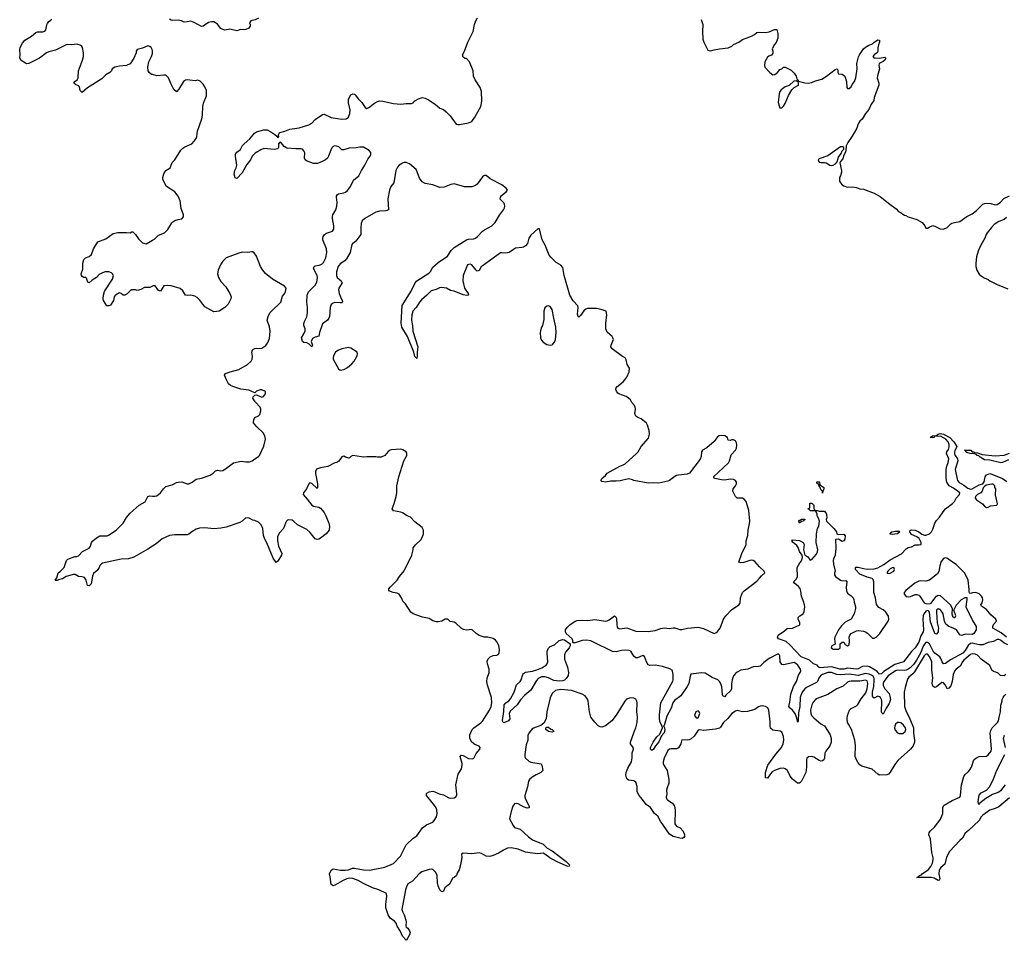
# Model space of a CAD drawing. Header units: inches. Extents: x 2323201 to 2563958, y 895391 to 1023096.
# Tile 171 of 196: x 2518509 to 2529571, y 983704 to 994044. Entities that reach past the tile are written whole.
import ezdxf

# ---------------------------------------------------------------- set-up
doc = ezdxf.new("R2010")
doc.units = ezdxf.units.IN
doc.header["$MEASUREMENT"] = 0
for name, color, linetype in [('C5918', 7, 'Continuous'), ('C5919', 7, 'Continuous'), ('C5928', 7, 'Continuous'), ('C5929', 7, 'Continuous')]:
    doc.layers.add(name, color=color, linetype=linetype)

msp = doc.modelspace()

# ---------------------------------------------------------------- linework, layer by layer
at = {"layer": 'C5918', "color": 5, "elevation": 80}
msp.add_lwpolyline([(2520000, 988130), (2519950, 988097), (2519790, 988008), (2519730, 987990), (2519650, 987983), (2519439, 987941), (2519426, 987934), (2519410, 987913), (2519401, 987890), (2519381, 987859), (2519338, 987822), (2519326, 987794), (2519310, 987709), (2519290, 987684), (2519270, 987689), (2519256, 987750), (2519237, 987777), (2519210, 987786), (2519169, 987789), (2519131, 987811), (2519110, 987811), (2519046, 987794), (2519030, 987790), (2518990, 987764), (2518946, 987754), (2518930, 987744), (2518910, 987746), (2518908, 987750), (2518925, 987775), (2518941, 987830), (2518969, 987850), (2519009, 987890), (2519035, 987970), (2519050, 987985), (2519127, 988013), (2519150, 988014), (2519170, 988021), (2519213, 988070), (2519290, 988108), (2519304, 988130), (2519317, 988170), (2519330, 988190), (2519370, 988223), (2519410, 988245), (2519490, 988247), (2519507, 988253), (2519593, 988310), (2519670, 988388), (2519710, 988453), (2519750, 988502), (2519852, 988590), (2519917, 988630), (2519950, 988690), (2519970, 988696), (2520000, 988694)], dxfattribs=at)
at = {"layer": 'C5919', "color": 5, "elevation": 80}
for points in [[(2520000, 993695), (2519996, 993710), (2519984, 993730), (2519970, 993744), (2519950, 993750), (2519890, 993724), (2519830, 993709), (2519816, 993690), (2519816, 993670), (2519791, 993610), (2519750, 993549), (2519710, 993528), (2519630, 993522), (2519578, 993510), (2519548, 993490), (2519539, 993470), (2519521, 993450), (2519476, 993424), (2519430, 993379), (2519270, 993279), (2519210, 993225), (2519190, 993248), (2519179, 993290), (2519170, 993299), (2519135, 993315), (2519118, 993330), (2519129, 993350), (2519155, 993370), (2519164, 993390), (2519169, 993470), (2519213, 993590), (2519224, 993630), (2519227, 993670), (2519216, 993730), (2519202, 993750), (2519190, 993757), (2519150, 993768), (2519090, 993761), (2519050, 993766), (2519030, 993762), (2518910, 993702), (2518837, 993683), (2518809, 993671), (2518730, 993610), (2518610, 993553), (2518590, 993549), (2518574, 993554), (2518526, 993586), (2518509, 993610), (2518513, 993650), (2518512, 993710), (2518515, 993730), (2518541, 993779), (2518568, 993812), (2518643, 993857), (2518690, 993901), (2518710, 993908), (2518770, 993906), (2518790, 993915), (2518801, 993930), (2518813, 993987), (2518820, 994000), (2518836, 994024), (2518868, 994050)], [(2520000, 993427), (2519990, 993430), (2519965, 993450), (2519953, 993470), (2519949, 993509), (2519958, 993570), (2519991, 993629), (2520000, 993665)], [(2520000, 991049), (2519970, 991034), (2519910, 991035), (2519870, 991014), (2519830, 991002), (2519810, 991009), (2519770, 991008), (2519750, 990998), (2519717, 990963), (2519690, 990948), (2519670, 990949), (2519650, 990968), (2519630, 990975), (2519585, 990950), (2519578, 990942), (2519571, 990930), (2519564, 990890), (2519530, 990839), (2519510, 990829), (2519489, 990829), (2519449, 990889), (2519446, 990910), (2519452, 990950), (2519462, 990990), (2519472, 991010), (2519551, 991130), (2519562, 991170), (2519559, 991179), (2519551, 991191), (2519539, 991199), (2519510, 991210), (2519470, 991210), (2519438, 991202), (2519400, 991180), (2519370, 991150), (2519322, 991118), (2519290, 991089), (2519275, 991095), (2519259, 991139), (2519250, 991148), (2519229, 991149), (2519210, 991158), (2519202, 991170), (2519198, 991190), (2519218, 991242), (2519219, 991310), (2519229, 991350), (2519249, 991370), (2519290, 991385), (2519314, 991406), (2519337, 991470), (2519386, 991550), (2519477, 991583), (2519558, 991642), (2519610, 991652), (2519710, 991655), (2519749, 991651), (2519770, 991662), (2519780, 991660), (2519810, 991632), (2519843, 991583), (2519890, 991538), (2519930, 991526), (2520000, 991566)]]:
    msp.add_lwpolyline(points, dxfattribs=at)
at = {"layer": 'C5928', "color": 5}
for points, elevation in [([(2520000, 988694), (2520028, 988692), (2520050, 988697), (2520091, 988729), (2520125, 988775), (2520150, 988799), (2520221, 988819), (2520270, 988844), (2520290, 988850), (2520330, 988853), (2520389, 988829), (2520410, 988830), (2520447, 988850), (2520490, 988882), (2520550, 988894), (2520650, 988927), (2520684, 988950), (2520710, 988975), (2520730, 988984), (2520770, 988976), (2520790, 988979), (2520822, 988998), (2520912, 989068), (2520996, 989084), (2521050, 989076), (2521090, 989078), (2521121, 989090), (2521150, 989113), (2521190, 989136), (2521202, 989150), (2521250, 989255), (2521271, 989331), (2521262, 989370), (2521243, 989403), (2521174, 989470), (2521137, 989517), (2521134, 989530), (2521138, 989550), (2521150, 989574), (2521190, 989596), (2521207, 989610), (2521218, 989650), (2521219, 989670), (2521212, 989690), (2521156, 989750), (2521127, 989793), (2521132, 989808), (2521150, 989826), (2521168, 989832), (2521212, 989810), (2521230, 989806), (2521249, 989811), (2521270, 989842), (2521269, 989869), (2521230, 989886), (2521210, 989887), (2521171, 989870), (2521150, 989854), (2521082, 989882), (2520995, 989895), (2520904, 989924), (2520877, 989937), (2520855, 989955), (2520833, 990000)], 80), ([(2529610, 987024), (2529566, 987046), (2529530, 987075), (2529510, 987084), (2529490, 987081), (2529450, 987060), (2529390, 987048), (2529330, 987022), (2529290, 987022), (2529210, 987042), (2529190, 987038), (2529164, 987016), (2529130, 986957), (2529107, 986930), (2528966, 986854), (2528910, 986813), (2528890, 986810), (2528873, 986833), (2528859, 986870), (2528847, 986887), (2528790, 986929), (2528772, 986950), (2528730, 987034), (2528710, 987050), (2528690, 987047), (2528664, 987016), (2528630, 986930), (2528586, 986850), (2528554, 986806), (2528514, 986766), (2528491, 986749), (2528470, 986739), (2528450, 986736), (2528370, 986737), (2528350, 986731), (2528266, 986674), (2528216, 986610), (2528209, 986590), (2528210, 986567), (2528230, 986530), (2528277, 986477), (2528287, 986447), (2528292, 986410), (2528278, 986362), (2528243, 986310), (2528210, 986245), (2528197, 986257), (2528191, 986271), (2528195, 986390), (2528191, 986410), (2528180, 986430), (2528170, 986440), (2528150, 986446), (2528110, 986425), (2528094, 986434), (2528090, 986443), (2528090, 986490), (2528105, 986555), (2528109, 986629), (2528108, 986650), (2528093, 986673), (2528052, 986692), (2528010, 986701), (2527930, 986679), (2527830, 986694), (2527730, 986684), (2527690, 986691), (2527630, 986712), (2527590, 986712), (2527529, 986690), (2527505, 986675), (2527486, 986650), (2527472, 986610), (2527461, 986599), (2527350, 986545), (2527330, 986527), (2527302, 986490), (2527285, 986455), (2527279, 986430), (2527273, 986330), (2527258, 986258), (2527255, 986170), (2527250, 986154), (2527237, 986210), (2527221, 986250), (2527190, 986289), (2527164, 986310), (2527151, 986330), (2527163, 986377), (2527172, 986470), (2527204, 986556), (2527235, 986610), (2527260, 986680), (2527278, 986710), (2527285, 986730), (2527281, 986750), (2527250, 986793), (2527230, 986813), (2527210, 986825), (2527090, 986799), (2527070, 986803), (2527054, 986830), (2527050, 986904), (2527030, 986920), (2526931, 986869), (2526870, 986824), (2526830, 986784), (2526810, 986778), (2526750, 986776), (2526690, 986750), (2526610, 986737), (2526570, 986716), (2526550, 986700), (2526530, 986674), (2526513, 986630), (2526505, 986585), (2526505, 986530), (2526498, 986510), (2526442, 986458), (2526430, 986437), (2526410, 986449), (2526405, 986465), (2526398, 986550), (2526386, 986586), (2526371, 986610), (2526351, 986630), (2526290, 986656), (2526210, 986704), (2526170, 986708), (2526050, 986693), (2526041, 986670), (2526026, 986590), (2526010, 986556), (2525936, 986450), (2525864, 986396), (2525846, 986370), (2525830, 986310), (2525780, 986220), (2525750, 986118), (2525742, 986110), (2525744, 986104), (2525750, 986102), (2525757, 986070), (2525750, 986034), (2525718, 986002), (2525690, 985934), (2525654, 985890), (2525630, 985850), (2525610, 985834), (2525602, 985842), (2525597, 985850), (2525598, 985870), (2525626, 985930), (2525668, 985990), (2525700, 986020), (2525730, 986090), (2525728, 986110), (2525706, 986150), (2525696, 986190), (2525696, 986236), (2525711, 986370), (2525846, 986614), (2525851, 986630), (2525851, 986689), (2525845, 986725), (2525838, 986738), (2525814, 986754), (2525730, 986779), (2525650, 986795), (2525590, 986792), (2525570, 986798), (2525550, 986830), (2525530, 986892), (2525510, 986901), (2525450, 986876), (2525430, 986878), (2525410, 986894), (2525377, 986950), (2525358, 986958), (2525310, 986961), (2525270, 986957), (2525210, 986943), (2525170, 986946), (2524950, 987057), (2524927, 987067), (2524876, 987076), (2524830, 987071), (2524750, 987046), (2524726, 987046), (2524722, 987050), (2524724, 987070), (2524717, 987090), (2524648, 987150), (2524640, 987170), (2524643, 987190), (2524661, 987219), (2524690, 987249), (2524750, 987288), (2524770, 987295), (2524830, 987301), (2524890, 987294), (2524970, 987307), (2525091, 987289), (2525110, 987293), (2525130, 987303), (2525190, 987347), (2525210, 987331), (2525215, 987315), (2525217, 987250), (2525221, 987221), (2525230, 987208), (2525250, 987203), (2525330, 987214), (2525430, 987177), (2525570, 987174), (2525650, 987182), (2525714, 987206), (2525750, 987213), (2525810, 987207), (2525850, 987214), (2525870, 987213), (2525924, 987196), (2525950, 987195), (2526012, 987208), (2526130, 987221), (2526190, 987206), (2526310, 987151), (2526330, 987156), (2526350, 987173), (2526378, 987210), (2526417, 987310), (2526441, 987350), (2526505, 987415), (2526589, 987470), (2526604, 987490), (2526608, 987552), (2526631, 987609), (2526647, 987630), (2526790, 987739), (2526822, 987770), (2526843, 987797), (2526879, 987830), (2526873, 987850), (2526820, 987900), (2526770, 987959), (2526750, 987970), (2526730, 987974), (2526711, 987970), (2526646, 987946), (2526610, 987943), (2526589, 987950), (2526624, 988050), (2526670, 988150), (2526672, 988190), (2526688, 988250), (2526692, 988310), (2526710, 988384), (2526711, 988410), (2526701, 988530), (2526670, 988631), (2526650, 988659), (2526630, 988668), (2526569, 988669), (2526550, 988689), (2526523, 988750), (2526526, 988774), (2526553, 988807), (2526564, 988830), (2526564, 988850), (2526550, 988869), (2526530, 988879), (2526490, 988882), (2526433, 988873), (2526394, 988874), (2526319, 988890), (2526310, 988896), (2526303, 988910), (2526474, 989066), (2526485, 989090), (2526502, 989158), (2526550, 989209), (2526561, 989230), (2526568, 989270), (2526563, 989290), (2526550, 989312), (2526530, 989324), (2526510, 989325), (2526490, 989317), (2526470, 989322), (2526461, 989350), (2526430, 989370), (2526390, 989374), (2526366, 989370), (2526350, 989357), (2526312, 989308), (2526230, 989234), (2526180, 989210), (2526170, 989190), (2526164, 989136), (2526153, 989107), (2526033, 988950), (2526010, 988940), (2525910, 988929), (2525890, 988924), (2525870, 988915), (2525811, 988870), (2525790, 988862), (2525690, 988838), (2525630, 988843), (2525570, 988839), (2525410, 988867), (2525395, 988875), (2525350, 988886), (2525254, 988866), (2525210, 988860), (2525150, 988861), (2525090, 988849), (2525050, 988858), (2525043, 988863), (2525038, 988870), (2525048, 988890), (2525090, 988925), (2525110, 988950), (2525250, 989031), (2525290, 989043), (2525310, 989055), (2525439, 989170), (2525458, 989190), (2525493, 989250), (2525575, 989345), (2525585, 989390), (2525581, 989430), (2525564, 989490), (2525550, 989514), (2525490, 989560), (2525455, 989575), (2525431, 989591), (2525421, 989621), (2525428, 989670), (2525425, 989690), (2525416, 989710), (2525386, 989746), (2525370, 989773), (2525350, 989794), (2525323, 989810), (2525241, 989841), (2525228, 989850), (2525213, 989870), (2525208, 989890), (2525210, 989910), (2525218, 989922), (2525290, 989976), (2525309, 990000)], 60), ([(2529596, 987110), (2529536, 987156), (2529444, 987210), (2529441, 987230), (2529449, 987250), (2529483, 987290), (2529477, 987310), (2529420, 987360), (2529370, 987419), (2529315, 987455), (2529308, 987470), (2529324, 987496), (2529331, 987529), (2529328, 987550), (2529317, 987570), (2529290, 987594), (2529250, 987610), (2529213, 987607), (2529190, 987598), (2529182, 987602), (2529176, 987616), (2529177, 987643), (2529164, 987750), (2529156, 987776), (2529126, 987830), (2529030, 987924), (2528988, 987950), (2528934, 987994), (2528910, 988001), (2528889, 987991), (2528862, 987958), (2528846, 987910), (2528834, 987846), (2528819, 987821), (2528730, 987750), (2528690, 987738), (2528630, 987743), (2528610, 987739), (2528566, 987714), (2528466, 987634), (2528447, 987610), (2528447, 987590), (2528467, 987567), (2528490, 987561), (2528516, 987564), (2528570, 987586), (2528590, 987589), (2528610, 987581), (2528623, 987570), (2528670, 987496), (2528690, 987486), (2528730, 987484), (2528750, 987491), (2528790, 987547), (2528810, 987568), (2528830, 987581), (2528850, 987578), (2528966, 987470), (2528985, 987430), (2528981, 987370), (2528990, 987346), (2529010, 987327), (2529023, 987337), (2529025, 987350), (2529006, 987410), (2529035, 987470), (2529090, 987532), (2529130, 987556), (2529150, 987554), (2529151, 987531), (2529141, 987450), (2529215, 987295), (2529257, 987230), (2529254, 987190), (2529230, 987148), (2529210, 987140), (2529136, 987144), (2529090, 987129), (2529070, 987135), (2529034, 987190), (2528995, 987210), (2528947, 987227), (2528914, 987254), (2528898, 987290), (2528883, 987370), (2528874, 987390), (2528850, 987419), (2528830, 987425), (2528811, 987410), (2528808, 987390), (2528816, 987270), (2528831, 987210), (2528830, 987186), (2528827, 987170), (2528815, 987145), (2528810, 987141), (2528790, 987149), (2528741, 987281), (2528732, 987390), (2528722, 987402), (2528710, 987409), (2528690, 987401), (2528670, 987373), (2528660, 987350), (2528656, 987310), (2528662, 987190), (2528659, 987170), (2528635, 987125), (2528610, 987051), (2528570, 986987), (2528530, 986949), (2528437, 986830), (2528340, 986800), (2528218, 986722), (2528190, 986698), (2528170, 986694), (2528143, 986723), (2528119, 986739), (2528055, 986775), (2528030, 986784), (2527979, 986781), (2527930, 986754), (2527910, 986748), (2527810, 986762), (2527770, 986750), (2527722, 986750), (2527630, 986776), (2527503, 986763), (2527487, 986770), (2527470, 986793), (2527429, 986810), (2527382, 986850), (2527290, 986886), (2527163, 987023), (2527119, 987059), (2527035, 987090), (2527024, 987110), (2527030, 987131), (2527102, 987178), (2527130, 987205), (2527190, 987211), (2527273, 987247), (2527274, 987270), (2527254, 987310), (2527254, 987330), (2527274, 987350), (2527310, 987370), (2527322, 987398), (2527330, 987450), (2527328, 987470), (2527317, 987510), (2527292, 987570), (2527285, 987625), (2527276, 987656), (2527259, 987679), (2527217, 987710), (2527204, 987730), (2527238, 987762), (2527249, 987790), (2527244, 987890), (2527275, 987945), (2527293, 987967), (2527303, 988003), (2527302, 988030), (2527270, 988069), (2527257, 988117), (2527239, 988139), (2527201, 988170), (2527186, 988190), (2527190, 988202), (2527270, 988196), (2527313, 988173), (2527323, 988150), (2527314, 988090), (2527325, 988045), (2527332, 988030), (2527365, 988010), (2527390, 987974), (2527410, 987982), (2527460, 988040), (2527474, 988070), (2527475, 988090), (2527459, 988170), (2527461, 988270), (2527474, 988330), (2527486, 988354), (2527495, 988410), (2527485, 988445), (2527469, 988470), (2527469, 988490), (2527458, 988518), (2527447, 988527), (2527389, 988529), (2527382, 988542), (2527367, 988547), (2527367, 988553), (2527382, 988558), (2527386, 988570), (2527386, 988610), (2527390, 988614), (2527410, 988614), (2527432, 988592), (2527432, 988552), (2527438, 988538), (2527452, 988532), (2527468, 988532), (2527490, 988522), (2527550, 988522), (2527570, 988498), (2527575, 988485), (2527578, 988450), (2527571, 988430), (2527572, 988410), (2527656, 988330), (2527685, 988290), (2527691, 988271), (2527710, 988262), (2527770, 988265), (2527785, 988245), (2527781, 988210), (2527770, 988189), (2527750, 988182), (2527710, 988208), (2527674, 988206), (2527678, 988110), (2527670, 988030), (2527653, 987990), (2527650, 987970), (2527653, 987930), (2527672, 987850), (2527662, 987830), (2527662, 987810), (2527674, 987790), (2527732, 987750), (2527750, 987741), (2527790, 987745), (2527801, 987730), (2527793, 987667), (2527797, 987630), (2527810, 987603), (2527850, 987574), (2527873, 987550), (2527881, 987530), (2527883, 987503), (2527890, 987490), (2527898, 987450), (2527898, 987430), (2527884, 987370), (2527850, 987310), (2527783, 987277), (2527743, 987237), (2527709, 987191), (2527668, 987110), (2527664, 987090), (2527672, 987030), (2527634, 987010), (2527626, 986990), (2527650, 986972), (2527710, 986972), (2527728, 986990), (2527727, 987033), (2527750, 987052), (2527770, 987052), (2527785, 987025), (2527810, 987012), (2527830, 987022), (2527832, 987068), (2527829, 987110), (2527837, 987130), (2527852, 987148), (2527910, 987181), (2527935, 987185), (2527990, 987176), (2528010, 987168), (2528034, 987154), (2528090, 987099), (2528110, 987097), (2528130, 987108), (2528174, 987150), (2528268, 987290), (2528274, 987310), (2528270, 987344), (2528241, 987390), (2528210, 987416), (2528161, 987441), (2528137, 987477), (2528124, 987550), (2528107, 987610), (2528105, 987730), (2528097, 987757), (2528087, 987767), (2528030, 987783), (2527950, 987818), (2527901, 987870), (2527898, 987890), (2527905, 987895), (2527930, 987896), (2527990, 987879), (2528030, 987873), (2528110, 987877), (2528150, 987886), (2528216, 987924), (2528290, 987978), (2528415, 988045), (2528470, 988102), (2528490, 988116), (2528530, 988123), (2528570, 988144), (2528616, 988144), (2528638, 988150), (2528639, 988170), (2528615, 988215), (2528590, 988237), (2528530, 988261), (2528509, 988290), (2528514, 988306), (2528530, 988313), (2528570, 988311), (2528610, 988291), (2528645, 988265), (2528675, 988255), (2528690, 988253), (2528731, 988269), (2528752, 988290), (2528770, 988321), (2528792, 988390), (2528810, 988419), (2528844, 988456), (2528883, 988517), (2528912, 988550), (2528990, 988611), (2529010, 988633), (2529030, 988671), (2529069, 988710), (2529071, 988731), (2529002, 988782), (2528952, 988810), (2528926, 988850), (2528920, 988890), (2528919, 988990), (2528926, 989030), (2528941, 989070), (2528947, 989110), (2528922, 989170), (2528924, 989190), (2528943, 989217), (2528952, 989248), (2528952, 989272), (2528941, 989301), (2528913, 989333), (2528861, 989361), (2528792, 989368), (2528782, 989358), (2528782, 989350), (2528770, 989347), (2528738, 989350), (2528766, 989370), (2528805, 989375), (2528828, 989390), (2528850, 989396), (2528890, 989390), (2528959, 989350), (2529004, 989304), (2529038, 989250), (2529032, 989230), (2529014, 989206), (2529011, 989190), (2529011, 989170), (2529018, 989150), (2529046, 989110), (2529050, 989090), (2529021, 988990), (2529042, 988882), (2529047, 988867), (2529065, 988845), (2529116, 988816), (2529162, 988782), (2529190, 988772), (2529210, 988773), (2529290, 988821), (2529330, 988831), (2529346, 988854), (2529357, 988910), (2529372, 988930), (2529390, 988941), (2529410, 988945), (2529430, 988941), (2529550, 988891), (2529598, 988858)], 40), ([(2529590, 986688), (2529570, 986675), (2529530, 986679), (2529503, 986703), (2529477, 986717), (2529450, 986724), (2529430, 986737), (2529407, 986790), (2529310, 986862), (2529270, 986908), (2529243, 986917), (2529210, 986921), (2529190, 986913), (2529117, 986850), (2529100, 986830), (2529076, 986784), (2529029, 986750), (2529010, 986726), (2528998, 986690), (2528984, 986610), (2528970, 986561), (2528950, 986534), (2528930, 986529), (2528911, 986570), (2528890, 986595), (2528870, 986599), (2528810, 986549), (2528790, 986542), (2528770, 986559), (2528762, 986590), (2528767, 986653), (2528759, 986739), (2528758, 986830), (2528731, 986890), (2528710, 986916), (2528690, 986918), (2528670, 986898), (2528561, 986719), (2528543, 986697), (2528500, 986660), (2528483, 986637), (2528456, 986544), (2528446, 986490), (2528449, 986330), (2528464, 986284), (2528511, 986190), (2528550, 986091), (2528552, 986030), (2528564, 985950), (2528562, 985930), (2528546, 985890), (2528517, 985850), (2528377, 985723), (2528340, 985680), (2528290, 985592), (2528270, 985569), (2528250, 985563), (2528170, 985557), (2528150, 985569), (2528085, 985625), (2527970, 985660), (2527950, 985674), (2527930, 985698), (2527910, 985730), (2527897, 985770), (2527899, 985890), (2527893, 985953), (2527856, 986070), (2527819, 986130), (2527811, 986150), (2527807, 986190), (2527811, 986229), (2527831, 986290), (2527851, 986309), (2527910, 986338), (2527927, 986353), (2527965, 986415), (2528017, 986483), (2528030, 986528), (2528037, 986590), (2528030, 986619), (2528010, 986626), (2527950, 986616), (2527850, 986616), (2527828, 986612), (2527810, 986603), (2527762, 986558), (2527690, 986530), (2527590, 986464), (2527470, 986421), (2527450, 986408), (2527423, 986377), (2527410, 986350), (2527393, 986290), (2527397, 986250), (2527406, 986230), (2527430, 986202), (2527510, 986136), (2527550, 986111), (2527567, 986090), (2527614, 986010), (2527627, 985970), (2527627, 985930), (2527612, 985888), (2527565, 985830), (2527555, 985805), (2527550, 985748), (2527543, 985730), (2527530, 985719), (2527510, 985716), (2527490, 985723), (2527430, 985761), (2527410, 985769), (2527370, 985764), (2527351, 985750), (2527348, 985730), (2527348, 985648), (2527340, 985590), (2527294, 985490), (2527270, 985470), (2527249, 985470), (2527190, 985515), (2527166, 985546), (2527134, 985610), (2527111, 985631), (2527090, 985636), (2527050, 985633), (2526989, 985611), (2526965, 985595), (2526945, 985575), (2526910, 985524), (2526890, 985529), (2526890, 985590), (2526916, 985670), (2527004, 985796), (2527067, 985870), (2527085, 985910), (2527094, 985950), (2527090, 985994), (2527070, 986042), (2527052, 986052), (2526970, 986063), (2526946, 986086), (2526939, 986110), (2526939, 986159), (2526926, 986290), (2526914, 986314), (2526890, 986330), (2526850, 986336), (2526827, 986333), (2526810, 986326), (2526770, 986296), (2526686, 986274), (2526630, 986270), (2526570, 986284), (2526550, 986278), (2526510, 986250), (2526466, 986194), (2526417, 986150), (2526382, 986098), (2526370, 986087), (2526325, 986075), (2526190, 986061), (2526150, 986069), (2526130, 986064), (2526085, 985995), (2526053, 985967), (2526030, 985955), (2526010, 985951), (2525950, 985955), (2525938, 985910), (2525910, 985865), (2525890, 985853), (2525830, 985854), (2525810, 985851), (2525790, 985837), (2525750, 985750), (2525739, 985710), (2525739, 985690), (2525746, 985670), (2525785, 985610), (2525804, 985510), (2525802, 985470), (2525782, 985418), (2525777, 985390), (2525780, 985350), (2525773, 985310), (2525779, 985290), (2525790, 985277), (2525843, 985243), (2525865, 985210), (2525873, 985170), (2525871, 985011), (2525890, 984987), (2525928, 984968), (2525963, 984930), (2525978, 984890), (2525978, 984870), (2525970, 984858), (2525951, 984849), (2525926, 984850), (2525852, 984868), (2525810, 984897), (2525710, 985042), (2525678, 985098), (2525643, 985130), (2525597, 985197), (2525547, 985230), (2525506, 985286), (2525467, 985330), (2525448, 985370), (2525447, 985430), (2525430, 985479), (2525410, 985496), (2525350, 985502), (2525334, 985514), (2525325, 985530), (2525320, 985560), (2525324, 985590), (2525341, 985639), (2525384, 985710), (2525392, 985752), (2525391, 985810), (2525404, 985850), (2525403, 985870), (2525372, 985910), (2525373, 985930), (2525413, 986047), (2525433, 986090), (2525446, 986150), (2525449, 986209), (2525443, 986270), (2525448, 986370), (2525444, 986390), (2525433, 986413), (2525410, 986424), (2525370, 986429), (2525327, 986413), (2525306, 986390), (2525210, 986233), (2525162, 986170), (2525090, 986113), (2525050, 986099), (2525030, 986103), (2525010, 986113), (2524970, 986153), (2524926, 986210), (2524911, 986271), (2524897, 986390), (2524890, 986413), (2524862, 986450), (2524829, 986470), (2524709, 986510), (2524590, 986522), (2524528, 986510), (2524490, 986477), (2524470, 986428), (2524431, 986270), (2524423, 986190), (2524397, 986143), (2524363, 986117), (2524270, 986081), (2524230, 986029), (2524217, 986003), (2524219, 985950), (2524201, 985899), (2524186, 985790), (2524186, 985766), (2524190, 985750), (2524230, 985715), (2524250, 985704), (2524366, 985686), (2524376, 985670), (2524385, 985610), (2524365, 985590), (2524310, 985564), (2524265, 985535), (2524237, 985510), (2524227, 985490), (2524214, 985426), (2524186, 985330), (2524186, 985314), (2524193, 985290), (2524233, 985210), (2524233, 985190), (2524210, 985188), (2524170, 985202), (2524110, 985236), (2524090, 985242), (2524070, 985236), (2524050, 985210), (2524030, 985150), (2524013, 985070), (2524053, 984993), (2524070, 984971), (2524130, 984951), (2524226, 984866), (2524270, 984833), (2524390, 984782), (2524437, 984737), (2524490, 984708), (2524647, 984590), (2524686, 984550), (2524682, 984538), (2524670, 984534), (2524650, 984541), (2524539, 984590), (2524466, 984630), (2524410, 984672), (2524390, 984681), (2524330, 984675), (2524270, 984681), (2524190, 984694), (2524110, 984728), (2524030, 984741), (2523990, 984738), (2523943, 984717), (2523890, 984684), (2523830, 984655), (2523790, 984646), (2523750, 984650), (2523699, 984679), (2523670, 984685), (2523590, 984675), (2523490, 984681), (2523471, 984670), (2523475, 984635), (2523461, 984550), (2523446, 984494), (2523423, 984457), (2523416, 984430), (2523391, 984409), (2523370, 984402), (2523343, 984337), (2523287, 984293), (2523270, 984255), (2523251, 984249), (2523230, 984269), (2523210, 984315), (2523202, 984350), (2523200, 984430), (2523185, 984465), (2523166, 984486), (2523150, 984498), (2523130, 984504), (2523110, 984501), (2523027, 984473), (2522996, 984450), (2522922, 984370), (2522870, 984337), (2522854, 984306), (2522843, 984270), (2522802, 984050), (2522808, 984028), (2522830, 983990), (2522848, 983932), (2522850, 983910), (2522846, 983866), (2522851, 983851), (2522870, 983841), (2522890, 983811), (2522896, 983790), (2522890, 983765), (2522855, 983705), (2522850, 983704), (2522808, 983750), (2522784, 983810), (2522750, 983861), (2522738, 983898), (2522720, 983920), (2522670, 983953), (2522649, 983989), (2522621, 984070), (2522622, 984110), (2522635, 984195), (2522630, 984230), (2522543, 984270), (2522472, 984292), (2522370, 984341), (2522310, 984376), (2522250, 984397), (2522210, 984400), (2522185, 984395), (2522143, 984377), (2522050, 984323), (2522030, 984316), (2522010, 984330), (2521998, 984418), (2521988, 984450), (2522010, 984491), (2522030, 984507), (2522113, 984493), (2522170, 984490), (2522204, 984496), (2522247, 984513), (2522270, 984514), (2522370, 984495), (2522438, 984490), (2522610, 984527), (2522710, 984568), (2522787, 984650), (2522850, 984777), (2522929, 984850), (2522970, 984879), (2523034, 984966), (2523081, 984999), (2523150, 985032), (2523167, 985050), (2523190, 985090), (2523200, 985130), (2523195, 985170), (2523188, 985190), (2523163, 985230), (2523081, 985330), (2523079, 985350), (2523083, 985357), (2523108, 985372), (2523150, 985378), (2523173, 985373), (2523222, 985350), (2523270, 985339), (2523330, 985305), (2523350, 985299), (2523390, 985304), (2523410, 985316), (2523419, 985330), (2523422, 985350), (2523409, 985450), (2523436, 985570), (2523472, 985630), (2523482, 985670), (2523481, 985690), (2523457, 985770), (2523470, 985784), (2523490, 985779), (2523550, 985747), (2523597, 985743), (2523613, 985750), (2523639, 985801), (2523679, 985850), (2523683, 985870), (2523670, 985883), (2523623, 985903), (2523588, 985930), (2523568, 985970), (2523567, 986010), (2523591, 986070), (2523610, 986090), (2523690, 986146), (2523710, 986167), (2523788, 986290), (2523806, 986330), (2523812, 986372), (2523811, 986431), (2523764, 986570), (2523756, 986610), (2523761, 986650), (2523785, 986710), (2523785, 986750), (2523763, 986810), (2523762, 986838), (2523773, 986867), (2523793, 986887), (2523830, 986901), (2523870, 986906), (2523885, 986915), (2523895, 986930), (2523901, 986970), (2523892, 987010), (2523873, 987053), (2523856, 987076), (2523830, 987094), (2523770, 987109), (2523729, 987109), (2523670, 987129), (2523638, 987150), (2523590, 987195), (2523529, 987189), (2523494, 987194), (2523470, 987209), (2523410, 987265), (2523390, 987276), (2523346, 987286), (2523318, 987310), (2523290, 987309), (2523250, 987289), (2523210, 987279), (2523190, 987279), (2523150, 987293), (2523110, 987319), (2523034, 987334), (2522929, 987370), (2522905, 987390), (2522842, 987482), (2522813, 987513), (2522799, 987550), (2522773, 987593), (2522750, 987604), (2522706, 987610), (2522658, 987630), (2522658, 987650), (2522670, 987671), (2522749, 987750), (2522775, 987790), (2522827, 987853), (2522913, 988030), (2522928, 988088), (2522929, 988111), (2522954, 988146), (2523017, 988203), (2523032, 988228), (2523045, 988270), (2523044, 988310), (2523030, 988341), (2522950, 988405), (2522898, 988458), (2522864, 988470), (2522810, 988505), (2522790, 988513), (2522707, 988527), (2522694, 988550), (2522717, 988610), (2522739, 988690), (2522745, 988730), (2522746, 988810), (2522767, 988910), (2522826, 989090), (2522857, 989150), (2522858, 989170), (2522850, 989189), (2522814, 989214), (2522790, 989221), (2522686, 989214), (2522670, 989209), (2522647, 989193), (2522610, 989149), (2522570, 989129), (2522530, 989129), (2522510, 989134), (2522410, 989134), (2522370, 989129), (2522350, 989135), (2522252, 989148), (2522230, 989138), (2522210, 989118), (2522169, 989129), (2522150, 989142), (2522127, 989133), (2522094, 989086), (2522072, 989070), (2522050, 989065), (2521970, 989024), (2521890, 989010), (2521845, 988995), (2521832, 988970), (2521833, 988947), (2521856, 988830), (2521854, 988786), (2521850, 988779), (2521790, 988834), (2521770, 988841), (2521759, 988830), (2521730, 988773), (2521698, 988730), (2521693, 988710), (2521739, 988659), (2521790, 988590), (2521810, 988580), (2521868, 988568), (2521890, 988557), (2521930, 988508), (2521950, 988470), (2521983, 988390), (2521990, 988350), (2521986, 988310), (2521953, 988270), (2521890, 988222), (2521870, 988208), (2521850, 988206), (2521830, 988214), (2521813, 988230), (2521768, 988288), (2521736, 988316), (2521630, 988370), (2521590, 988408), (2521570, 988421), (2521532, 988428), (2521519, 988421), (2521507, 988410), (2521496, 988390), (2521473, 988330), (2521424, 988276), (2521406, 988234), (2521405, 988190), (2521416, 988130), (2521453, 988047), (2521451, 988030), (2521410, 987962), (2521390, 987949), (2521357, 987997), (2521287, 988167), (2521263, 988210), (2521249, 988250), (2521239, 988330), (2521221, 988370), (2521190, 988399), (2521150, 988419), (2521130, 988424), (2521086, 988446), (2521051, 988449), (2521008, 988412), (2520983, 988397), (2520830, 988344), (2520770, 988332), (2520690, 988326), (2520590, 988335), (2520530, 988334), (2520490, 988321), (2520441, 988290), (2520410, 988264), (2520390, 988259), (2520250, 988259), (2520190, 988249), (2520110, 988214), (2520042, 988158), (2520000, 988130)], 80), ([(2529618, 989102), (2529552, 989070), (2529532, 989068), (2529410, 989096), (2529350, 989101), (2529329, 989110), (2529299, 989130), (2529286, 989146), (2529268, 989150), (2529259, 989159), (2529230, 989169), (2529186, 989170), (2529150, 989184), (2529138, 989190), (2529138, 989198), (2529126, 989210), (2529194, 989210), (2529212, 989192), (2529228, 989192), (2529242, 989182), (2529270, 989178), (2529321, 989161), (2529470, 989147), (2529570, 989153), (2529630, 989177)], 40), ([(2529630, 985303), (2529510, 985204), (2529470, 985183), (2529410, 985164), (2529332, 985110), (2529313, 985090), (2529290, 985050), (2529170, 984937), (2529130, 984907), (2529102, 984850), (2529070, 984824), (2528957, 984703), (2528922, 984638), (2528902, 984558), (2528860, 984520), (2528841, 984490), (2528837, 984450), (2528847, 984393), (2528840, 984380), (2528830, 984374), (2528782, 984402), (2528750, 984410), (2528589, 984409), (2528605, 984415), (2528618, 984430), (2528641, 984439), (2528650, 984450), (2528719, 984501), (2528747, 984533), (2528766, 984570), (2528772, 984610), (2528771, 984631), (2528758, 984690), (2528744, 984844), (2528723, 984890), (2528726, 984910), (2528739, 984930), (2528790, 984977), (2528855, 985065), (2528880, 985130), (2528880, 985190), (2528887, 985213), (2528897, 985223), (2528984, 985276), (2529070, 985310), (2529079, 985330), (2529090, 985450), (2529116, 985544), (2529133, 985567), (2529170, 985599), (2529183, 985617), (2529201, 985650), (2529229, 985731), (2529250, 985750), (2529290, 985767), (2529370, 985773), (2529390, 985787), (2529422, 985830), (2529427, 985853), (2529413, 986030), (2529419, 986061), (2529435, 986090), (2529496, 986150), (2529507, 986170), (2529512, 986210), (2529530, 986270), (2529534, 986346), (2529548, 986390), (2529548, 986410), (2529558, 986430), (2529569, 986450), (2529589, 986470)], 80), ([(2529585, 985870), (2529564, 985970), (2529572, 986008)], 60), ([(2529582, 985450), (2529530, 985383), (2529510, 985366), (2529439, 985341), (2529364, 985296), (2529296, 985244), (2529290, 985230), (2529286, 985230), (2529280, 985240), (2529279, 985259), (2529290, 985333), (2529310, 985359), (2529370, 985392), (2529407, 985433), (2529454, 985526), (2529487, 985613), (2529579, 985790)], 60)]:
    msp.add_lwpolyline(points, dxfattribs=dict(at, elevation=elevation))
for points, elevation in [([(2527530, 988726), (2527527, 988747), (2527510, 988766), (2527498, 988798), (2527486, 988814), (2527486, 988826), (2527468, 988830), (2527466, 988850), (2527470, 988854), (2527490, 988854), (2527494, 988850), (2527498, 988818), (2527530, 988802), (2527542, 988790), (2527542, 988770), (2527532, 988750)], 40), ([(2529430, 988828), (2529366, 988814), (2529354, 988806), (2529335, 988785), (2529321, 988750), (2529307, 988730), (2529270, 988710), (2529248, 988690), (2529245, 988670), (2529259, 988650), (2529327, 988607), (2529350, 988579), (2529370, 988564), (2529390, 988567), (2529417, 988583), (2529489, 988591), (2529494, 988606), (2529473, 988707), (2529475, 988775), (2529466, 988790), (2529466, 988810), (2529447, 988827)], 40), ([(2527270, 988388), (2527262, 988410), (2527270, 988422), (2527278, 988422), (2527293, 988433), (2527330, 988434), (2527330, 988426), (2527318, 988422), (2527314, 988410), (2527292, 988408)], 40), ([(2528310, 988262), (2528286, 988266), (2528306, 988290), (2528350, 988301), (2528390, 988298), (2528398, 988290), (2528370, 988269)], 40), ([(2528332, 987892), (2528310, 987889), (2528290, 987877), (2528263, 987850), (2528252, 987830), (2528265, 987825), (2528290, 987829), (2528329, 987850), (2528337, 987870)], 40), ([(2524570, 986615), (2524510, 986621), (2524451, 986651), (2524410, 986663), (2524370, 986662), (2524335, 986645), (2524317, 986623), (2524250, 986514), (2524183, 986457), (2524137, 986403), (2524099, 986350), (2524021, 986279), (2524009, 986250), (2524014, 986190), (2524010, 986181), (2523999, 986170), (2523950, 986147), (2523937, 986157), (2523934, 986174), (2523948, 986272), (2523951, 986350), (2523970, 986370), (2524006, 986394), (2524024, 986416), (2524066, 986490), (2524090, 986574), (2524130, 986610), (2524144, 986630), (2524162, 986690), (2524170, 986700), (2524190, 986715), (2524270, 986726), (2524318, 986742), (2524374, 986766), (2524424, 986796), (2524436, 986810), (2524444, 986830), (2524436, 986930), (2524437, 986950), (2524450, 986986), (2524470, 987003), (2524516, 987024), (2524570, 987071), (2524610, 987081), (2524630, 987077), (2524692, 987032), (2524694, 987010), (2524684, 986990), (2524641, 986939), (2524629, 986910), (2524630, 986863), (2524663, 986770), (2524675, 986710), (2524670, 986678), (2524650, 986646), (2524630, 986627), (2524610, 986619)], 60), ([(2526130, 986282), (2526107, 986270), (2526091, 986230), (2526110, 986202), (2526130, 986202), (2526149, 986250), (2526142, 986270)], 80), ([(2528390, 986151), (2528370, 986149), (2528349, 986131), (2528341, 986110), (2528339, 986090), (2528345, 986065), (2528370, 986036), (2528390, 986027), (2528430, 986028), (2528459, 986050), (2528464, 986070), (2528460, 986090), (2528440, 986120), (2528410, 986146)], 80), ([(2524490, 986042), (2524450, 986049), (2524422, 986070), (2524422, 986090), (2524430, 986096), (2524450, 986098), (2524476, 986076), (2524492, 986070), (2524514, 986050), (2524510, 986048)], 80)]:
    msp.add_lwpolyline(points, close=True, dxfattribs=dict(at, elevation=elevation))
at = {"layer": 'C5929', "color": 5}
for points, elevation in [([(2521190, 994059), (2521156, 994044), (2521105, 994030), (2521091, 994010), (2521098, 993990), (2521098, 993970), (2521085, 993950), (2521050, 993933), (2521029, 993929), (2520990, 993935), (2520950, 993917), (2520870, 993936), (2520810, 993927), (2520770, 993946), (2520730, 993993), (2520710, 994010), (2520690, 994018), (2520662, 994018), (2520630, 994011), (2520570, 993971), (2520550, 993967), (2520470, 994014), (2520430, 994027), (2520390, 994018), (2520357, 994017), (2520328, 994030), (2520290, 994039), (2520230, 994034), (2520210, 994039), (2520193, 994050)], 60), ([(2525309, 990000), (2525330, 990028), (2525357, 990090), (2525359, 990130), (2525334, 990170), (2525323, 990224), (2525310, 990247), (2525282, 990262), (2525167, 990347), (2525152, 990370), (2525154, 990390), (2525181, 990450), (2525174, 990470), (2525164, 990484), (2525110, 990536), (2525096, 990570), (2525093, 990630), (2525104, 990730), (2525097, 990770), (2525042, 990790), (2524990, 990799), (2524890, 990799), (2524869, 990791), (2524847, 990773), (2524810, 990721), (2524790, 990704), (2524783, 990710), (2524775, 990735), (2524782, 990810), (2524779, 990830), (2524727, 990887), (2524688, 990950), (2524628, 991170), (2524610, 991262), (2524590, 991287), (2524537, 991317), (2524476, 991376), (2524459, 991399), (2524414, 991510), (2524378, 991570), (2524350, 991694), (2524330, 991693), (2524250, 991622), (2524230, 991590), (2524214, 991530), (2524190, 991502), (2524170, 991490), (2524150, 991484), (2524081, 991479), (2524056, 991464), (2524010, 991429), (2523970, 991423), (2523930, 991427), (2523910, 991424), (2523703, 991277), (2523693, 991267), (2523670, 991226), (2523650, 991221), (2523637, 991230), (2523589, 991290), (2523570, 991297), (2523550, 991296), (2523539, 991290), (2523493, 991170), (2523486, 991110), (2523507, 991030), (2523548, 990970), (2523550, 990950), (2523533, 990947), (2523490, 990954), (2523390, 990995), (2523350, 991004), (2523304, 991030), (2523250, 991037), (2523227, 991033), (2523187, 991013), (2523130, 990999), (2523085, 990950), (2523022, 990898), (2522999, 990870), (2522964, 990810), (2522924, 990770), (2522913, 990730), (2522912, 990670), (2522922, 990610), (2522927, 990547), (2522981, 990370), (2522973, 990310), (2522975, 990270), (2522970, 990238), (2522950, 990262), (2522937, 990310), (2522865, 990485), (2522802, 990590), (2522794, 990634), (2522807, 990833), (2522907, 990993), (2522952, 991090), (2522969, 991110), (2523104, 991196), (2523124, 991216), (2523150, 991264), (2523210, 991318), (2523314, 991386), (2523357, 991450), (2523390, 991486), (2523530, 991573), (2523550, 991579), (2523610, 991584), (2523630, 991591), (2523653, 991607), (2523710, 991669), (2523730, 991685), (2523814, 991730), (2523850, 991766), (2523898, 991850), (2523944, 991910), (2523956, 991930), (2523959, 991950), (2523956, 991970), (2523950, 991985), (2523907, 992027), (2523909, 992050), (2523921, 992070), (2523974, 992110), (2523989, 992130), (2523974, 992150), (2523924, 992190), (2523796, 992256), (2523750, 992292), (2523730, 992295), (2523723, 992290), (2523710, 992278), (2523650, 992196), (2523630, 992182), (2523590, 992168), (2523505, 992165), (2523390, 992201), (2523352, 992192), (2523277, 992163), (2523230, 992160), (2523150, 992189), (2523065, 992205), (2523030, 992223), (2523002, 992262), (2522976, 992336), (2522962, 992362), (2522890, 992423), (2522850, 992439), (2522830, 992438), (2522808, 992432), (2522771, 992409), (2522753, 992387), (2522736, 992350), (2522711, 992210), (2522680, 992170), (2522662, 992130), (2522646, 992030), (2522651, 991910), (2522624, 991896), (2522550, 991894), (2522510, 991883), (2522388, 991812), (2522356, 991784), (2522345, 991755), (2522341, 991710), (2522343, 991630), (2522285, 991555), (2522263, 991537), (2522250, 991533), (2522240, 991520), (2522221, 991430), (2522182, 991358), (2522163, 991337), (2522110, 991301), (2522086, 991270), (2522070, 991210), (2522069, 991170), (2522077, 991150), (2522119, 991110), (2522131, 991090), (2522095, 991030), (2522092, 991010), (2522099, 990970), (2522113, 990930), (2522133, 990890), (2522135, 990870), (2522130, 990865), (2522110, 990862), (2522050, 990868), (2522030, 990861), (2522010, 990846), (2521996, 990810), (2521988, 990710), (2521981, 990690), (2521967, 990670), (2521912, 990628), (2521879, 990530), (2521870, 990488), (2521830, 990479), (2521798, 990462), (2521785, 990430), (2521798, 990390), (2521792, 990368), (2521760, 990400), (2521736, 990416), (2521700, 990420), (2521686, 990430), (2521675, 990470), (2521703, 990517), (2521716, 990550), (2521716, 990570), (2521703, 990610), (2521701, 990630), (2521707, 990653), (2521735, 990705), (2521743, 990750), (2521742, 990810), (2521734, 990870), (2521739, 990950), (2521754, 990986), (2521830, 991061), (2521846, 991094), (2521853, 991150), (2521851, 991170), (2521811, 991250), (2521817, 991270), (2521830, 991278), (2521875, 991285), (2521903, 991297), (2521922, 991318), (2521949, 991370), (2521958, 991430), (2521955, 991470), (2521916, 991570), (2521914, 991590), (2521918, 991610), (2521932, 991630), (2521955, 991645), (2522023, 991670), (2522037, 991690), (2522038, 991730), (2522024, 991810), (2522024, 991836), (2522027, 991853), (2522059, 991910), (2522073, 991950), (2522076, 991990), (2522067, 992050), (2522070, 992062), (2522081, 992079), (2522092, 992088), (2522150, 992098), (2522170, 992108), (2522190, 992126), (2522226, 992170), (2522259, 992241), (2522318, 992290), (2522348, 992350), (2522388, 992410), (2522422, 992478), (2522445, 992510), (2522453, 992530), (2522453, 992553), (2522434, 992574), (2522371, 992611), (2522332, 992612), (2522290, 992603), (2522210, 992602), (2522150, 992581), (2522130, 992582), (2522094, 992614), (2522070, 992625), (2522050, 992627), (2522030, 992618), (2522017, 992603), (2522003, 992577), (2521979, 992510), (2521966, 992490), (2521945, 992470), (2521908, 992450), (2521856, 992430), (2521810, 992428), (2521730, 992457), (2521715, 992470), (2521710, 992490), (2521711, 992550), (2521703, 992570), (2521688, 992588), (2521670, 992595), (2521610, 992593), (2521510, 992600), (2521480, 992620), (2521450, 992657), (2521430, 992669), (2521417, 992650), (2521416, 992610), (2521408, 992592), (2521370, 992586), (2521250, 992596), (2521218, 992582), (2521156, 992544), (2521122, 992510), (2521102, 992470), (2521062, 992418), (2521010, 992324), (2520950, 992259), (2520930, 992269), (2520917, 992310), (2520925, 992350), (2520941, 992379), (2520949, 992410), (2520932, 992510), (2520932, 992530), (2520938, 992542), (2520950, 992557), (2520990, 992587), (2521012, 992630), (2521030, 992650), (2521095, 992705), (2521146, 992770), (2521170, 992783), (2521250, 992805), (2521290, 992805), (2521330, 992785), (2521374, 992754), (2521396, 992736), (2521410, 992718), (2521419, 992730), (2521418, 992750), (2521424, 992770), (2521430, 992776), (2521488, 992792), (2521545, 992815), (2521649, 992829), (2521758, 992862), (2521790, 992883), (2521830, 992924), (2521910, 992979), (2521930, 992982), (2522010, 992945), (2522030, 992940), (2522130, 992926), (2522175, 992930), (2522204, 992950), (2522218, 992990), (2522223, 993030), (2522204, 993110), (2522204, 993150), (2522230, 993198), (2522250, 993211), (2522270, 993206), (2522279, 993199), (2522316, 993150), (2522352, 993112), (2522390, 993056), (2522410, 993048), (2522430, 993056), (2522494, 993106), (2522530, 993126), (2522550, 993131), (2522590, 993129), (2522710, 993102), (2522790, 993096), (2522850, 993103), (2522910, 993101), (2522930, 993111), (2522950, 993131), (2522990, 993156), (2523030, 993168), (2523064, 993164), (2523103, 993143), (2523175, 993095), (2523231, 993050), (2523270, 993034), (2523301, 993010), (2523344, 992964), (2523411, 992871), (2523430, 992865), (2523450, 992866), (2523550, 992884), (2523590, 992902), (2523624, 992950), (2523689, 993070), (2523701, 993130), (2523698, 993238), (2523683, 993283), (2523627, 993367), (2523609, 993410), (2523604, 993470), (2523564, 993570), (2523530, 993609), (2523510, 993609), (2523490, 993622), (2523484, 993650), (2523505, 993690), (2523542, 993790), (2523604, 993910), (2523617, 993990), (2523633, 994030), (2523654, 994066)], 60), ([(2526166, 994046), (2526183, 993990), (2526180, 993910), (2526184, 993824), (2526195, 993790), (2526242, 993702), (2526250, 993696), (2526270, 993695), (2526310, 993707), (2526370, 993717), (2526470, 993727), (2526510, 993747), (2526530, 993766), (2526590, 993791), (2526630, 993822), (2526730, 993858), (2526764, 993876), (2526790, 993898), (2526810, 993905), (2526890, 993901), (2526930, 993907), (2526990, 993935), (2527015, 993935), (2527027, 993890), (2527025, 993835), (2527010, 993786), (2526990, 993766), (2526965, 993715), (2526971, 993690), (2526970, 993666), (2526955, 993645), (2526925, 993635), (2526910, 993622), (2526881, 993570), (2526876, 993530), (2526881, 993510), (2526938, 993450), (2526970, 993426), (2526993, 993427), (2527022, 993450), (2527050, 993485), (2527070, 993492), (2527090, 993512), (2527110, 993511), (2527175, 993475), (2527210, 993442), (2527231, 993411), (2527241, 993381), (2527254, 993366), (2527254, 993354), (2527330, 993335), (2527369, 993331), (2527410, 993338), (2527450, 993356), (2527523, 993377), (2527572, 993408), (2527670, 993485), (2527690, 993491), (2527700, 993480), (2527702, 993450), (2527710, 993434), (2527750, 993431), (2527778, 993410), (2527797, 993350), (2527804, 993284), (2527811, 993271), (2527830, 993271), (2527850, 993288), (2527863, 993316), (2527887, 993350), (2527902, 993390), (2527917, 993490), (2527915, 993550), (2527934, 993626), (2527946, 993650), (2527990, 993715), (2528010, 993735), (2528050, 993758), (2528089, 993771), (2528108, 993790), (2528150, 993816), (2528170, 993814), (2528171, 993791), (2528157, 993763), (2528151, 993730), (2528151, 993690), (2528145, 993675), (2528111, 993650), (2528096, 993630), (2528111, 993611), (2528126, 993614), (2528170, 993611), (2528230, 993621), (2528241, 993610), (2528230, 993590), (2528210, 993573), (2528179, 993561), (2528166, 993550), (2528163, 993530), (2528171, 993490), (2528146, 993414), (2528142, 993390), (2528162, 993330), (2528161, 993310), (2528111, 993170), (2528104, 993136), (2528070, 993089), (2528056, 993050), (2528039, 993021), (2528010, 992989), (2527973, 992927), (2527950, 992904), (2527930, 992874), (2527915, 992825), (2527863, 992737), (2527814, 992666), (2527794, 992626), (2527791, 992569), (2527785, 992550), (2527764, 992516), (2527758, 992482), (2527731, 992450), (2527725, 992435), (2527742, 992350), (2527742, 992330), (2527731, 992290), (2527721, 992270), (2527721, 992230), (2527731, 992210), (2527751, 992190), (2527770, 992176), (2527810, 992164), (2527870, 992167), (2527910, 992159), (2527950, 992144), (2527990, 992139), (2528110, 992096), (2528177, 992057), (2528234, 992014), (2528286, 991970), (2528358, 991918), (2528384, 991890), (2528414, 991874), (2528430, 991859), (2528450, 991848), (2528466, 991846), (2528490, 991831), (2528590, 991798), (2528650, 991765), (2528678, 991730), (2528690, 991702), (2528710, 991702), (2528726, 991714), (2528770, 991731), (2528790, 991726), (2528850, 991696), (2528890, 991691), (2528930, 991711), (2528970, 991750), (2528982, 991758), (2529010, 991767), (2529070, 991777), (2529150, 991833), (2529210, 991863), (2529258, 991902), (2529330, 991971), (2529350, 991981), (2529376, 991984), (2529419, 991979), (2529470, 991965), (2529490, 991968), (2529530, 991996), (2529566, 992034), (2529630, 992065)], 60), ([(2520000, 993665), (2520001, 993670), (2520001, 993690), (2520000, 993695)], 80), ([(2520000, 991566), (2520022, 991578), (2520070, 991623), (2520137, 991650), (2520173, 991687), (2520217, 991763), (2520230, 991775), (2520250, 991787), (2520290, 991801), (2520330, 991807), (2520349, 991830), (2520349, 991851), (2520324, 991924), (2520310, 992010), (2520290, 992062), (2520250, 992109), (2520158, 992170), (2520118, 992250), (2520118, 992270), (2520130, 992314), (2520149, 992350), (2520189, 992371), (2520199, 992381), (2520222, 992438), (2520252, 992468), (2520320, 992580), (2520341, 992599), (2520366, 992614), (2520444, 992650), (2520470, 992679), (2520490, 992711), (2520498, 992730), (2520508, 992790), (2520554, 992930), (2520564, 992970), (2520567, 993070), (2520575, 993105), (2520609, 993190), (2520608, 993248), (2520589, 993290), (2520570, 993318), (2520535, 993355), (2520510, 993366), (2520482, 993358), (2520390, 993369), (2520370, 993364), (2520351, 993349), (2520298, 993262), (2520270, 993235), (2520239, 993259), (2520206, 993326), (2520181, 993390), (2520150, 993419), (2520130, 993421), (2520050, 993413), (2520000, 993427)], 80), ([(2529597, 991823), (2529570, 991801), (2529510, 991776), (2529457, 991743), (2529426, 991710), (2529379, 991650), (2529367, 991630), (2529354, 991590), (2529321, 991539), (2529296, 991490), (2529277, 991443), (2529260, 991380), (2529251, 991310), (2529251, 991270), (2529264, 991230), (2529290, 991186), (2529310, 991167), (2529345, 991145), (2529390, 991126), (2529410, 991111), (2529491, 991071), (2529610, 991022)], 60), ([(2520833, 990000), (2520809, 990050), (2520822, 990070), (2520872, 990088), (2520970, 990116), (2521070, 990171), (2521111, 990209), (2521122, 990230), (2521125, 990265), (2521117, 990310), (2521123, 990337), (2521149, 990351), (2521170, 990355), (2521210, 990351), (2521230, 990353), (2521274, 990386), (2521292, 990410), (2521317, 990463), (2521324, 990544), (2521315, 990595), (2521289, 990670), (2521301, 990710), (2521319, 990750), (2521337, 990770), (2521441, 990870), (2521460, 990940), (2521490, 990976), (2521496, 990990), (2521503, 991030), (2521485, 991050), (2521349, 991130), (2521272, 991192), (2521239, 991230), (2521214, 991270), (2521169, 991389), (2521145, 991425), (2521130, 991435), (2521117, 991437), (2521071, 991429), (2521010, 991433), (2520970, 991423), (2520830, 991369), (2520791, 991330), (2520770, 991299), (2520739, 991230), (2520731, 991190), (2520743, 991150), (2520770, 991105), (2520823, 991043), (2520871, 990970), (2520885, 990930), (2520882, 990910), (2520850, 990848), (2520812, 990810), (2520751, 990769), (2520690, 990764), (2520590, 990819), (2520532, 990892), (2520502, 990922), (2520477, 990937), (2520430, 990949), (2520390, 990945), (2520370, 990949), (2520340, 991000), (2520310, 991024), (2520210, 991053), (2520170, 991057), (2520130, 991056), (2520090, 990993), (2520070, 991001), (2520030, 991054), (2520010, 991054), (2520000, 991049)], 80)]:
    msp.add_lwpolyline(points, dxfattribs=dict(at, elevation=elevation))
for points, elevation in [([(2527238, 993358), (2527206, 993354), (2527156, 993304), (2527110, 993289), (2527063, 993257), (2527050, 993238), (2527041, 993210), (2527032, 993112), (2527044, 993064), (2527050, 993054), (2527070, 993054), (2527090, 993072), (2527110, 993102), (2527147, 993193), (2527184, 993256), (2527210, 993282), (2527258, 993310), (2527258, 993338)], 60), ([(2527757, 992617), (2527730, 992617), (2527590, 992516), (2527490, 992482), (2527481, 992470), (2527490, 992445), (2527510, 992438), (2527550, 992441), (2527570, 992436), (2527610, 992411), (2527630, 992407), (2527650, 992411), (2527674, 992426), (2527694, 992446), (2527710, 992498), (2527738, 992542), (2527750, 992572), (2527768, 992590), (2527768, 992610)], 60), ([(2524450, 990829), (2524432, 990828), (2524410, 990808), (2524396, 990770), (2524397, 990677), (2524381, 990610), (2524371, 990589), (2524361, 990550), (2524357, 990530), (2524361, 990470), (2524370, 990445), (2524390, 990421), (2524430, 990396), (2524470, 990387), (2524490, 990391), (2524500, 990400), (2524517, 990423), (2524527, 990453), (2524537, 990530), (2524533, 990590), (2524509, 990690), (2524492, 990790), (2524470, 990822)], 80), ([(2522202, 990362), (2522130, 990348), (2522084, 990330), (2522058, 990310), (2522036, 990270), (2522031, 990250), (2522031, 990230), (2522090, 990122), (2522110, 990106), (2522150, 990115), (2522190, 990137), (2522242, 990178), (2522267, 990210), (2522301, 990270), (2522306, 990290), (2522299, 990310), (2522230, 990355)], 80)]:
    msp.add_lwpolyline(points, close=True, dxfattribs=dict(at, elevation=elevation))

doc.saveas('drawing.dxf')
